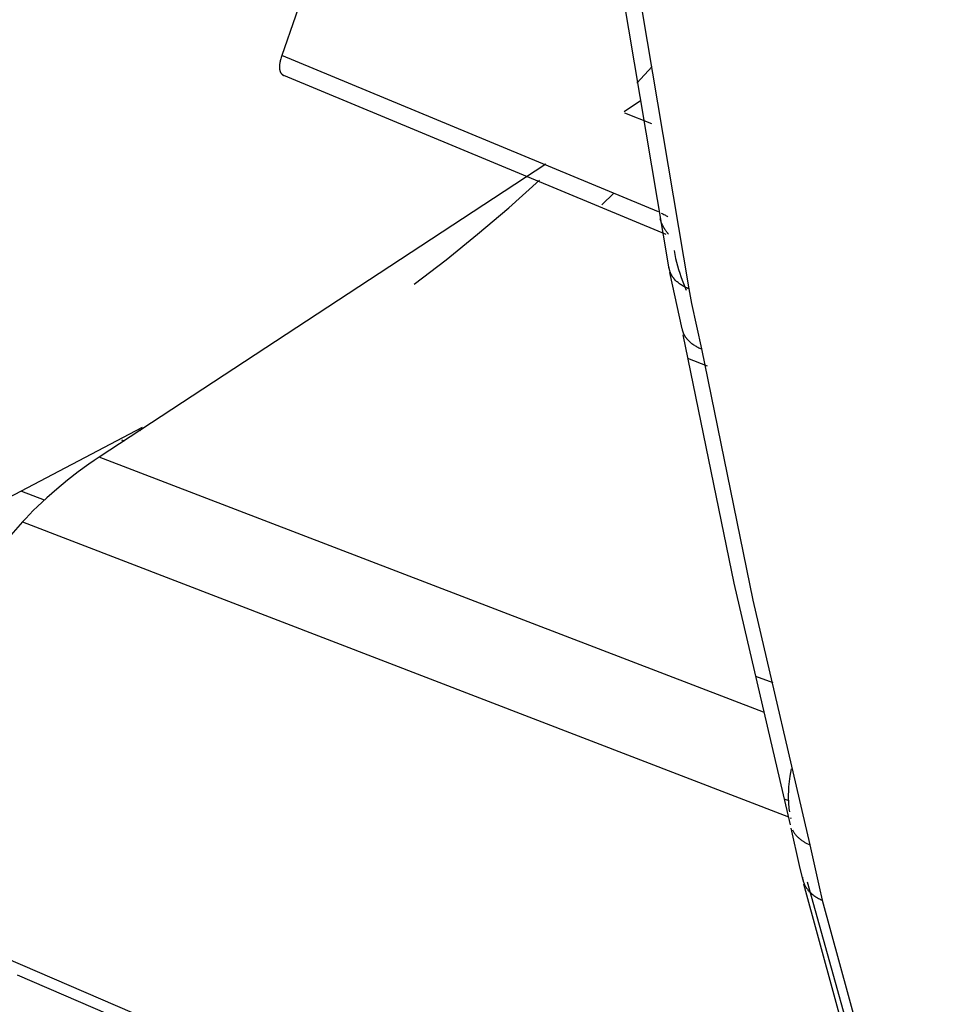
# Model space of a CAD drawing. Header units: millimetres. Extents: x -2637 to -1637, y 678 to 1678.
# Tile 24 of 256: x -2392.93 to -2385.45, y 1031.27 to 1039.2. Entities that reach past the tile are written whole.
import ezdxf

# ---------------------------------------------------------------- set-up
doc = ezdxf.new("R2010")
doc.units = ezdxf.units.MM
doc.layers.add('Make2D$B.SHOW mini', color=7, linetype='Continuous', true_color=0x000000)

msp = doc.modelspace()

# ---------------------------------------------------------------- linework, layer by layer
at = {"layer": 'Make2D$B.SHOW mini', "color": 18, "lineweight": -3, "true_color": 0x000000}
for points in [[(-2389.7991, 1043.0937), (-2389.9246, 1042.3374), (-2390.0675, 1041.6034), (-2390.2279, 1040.8927), (-2390.406, 1040.206), (-2390.5018, 1039.8719), (-2390.602, 1039.5441), (-2390.7068, 1039.2228), (-2390.8161, 1038.9079)], [(-2387.6941, 1037.1893), (-2388.1147, 1039.6804), (-2388.4666, 1042.2293)], [(-2388.3089, 1042.0693), (-2387.9569, 1039.5157), (-2387.5373, 1037.0281)], [(-2390.8161, 1038.9079), (-2390.8192, 1038.8989), (-2390.8221, 1038.8901), (-2390.8247, 1038.8816), (-2390.827, 1038.8733), (-2390.829, 1038.8654), (-2390.8307, 1038.8577), (-2390.8322, 1038.8503), (-2390.8334, 1038.8431), (-2390.8344, 1038.8362), (-2390.8351, 1038.8296), (-2390.8353, 1038.8264), (-2390.8355, 1038.8232), (-2390.8357, 1038.8201), (-2390.8357, 1038.817), (-2390.8357, 1038.8141), (-2390.8357, 1038.8111), (-2390.8356, 1038.8083), (-2390.8354, 1038.8055), (-2390.8352, 1038.8027), (-2390.8349, 1038.8), (-2390.8345, 1038.7974), (-2390.8341, 1038.7948), (-2390.8337, 1038.7926), (-2390.8333, 1038.7903), (-2390.8328, 1038.7882), (-2390.8322, 1038.786), (-2390.8317, 1038.784), (-2390.831, 1038.7819), (-2390.8303, 1038.7799), (-2390.8296, 1038.778), (-2390.8288, 1038.7761), (-2390.828, 1038.7742), (-2390.8272, 1038.7724), (-2390.8263, 1038.7707), (-2390.8253, 1038.769), (-2390.8243, 1038.7673), (-2390.8233, 1038.7657), (-2390.8222, 1038.7641), (-2390.8211, 1038.7626), (-2390.8199, 1038.7611), (-2390.8187, 1038.7597), (-2390.8181, 1038.759), (-2390.8175, 1038.7583), (-2390.8168, 1038.7577), (-2390.8162, 1038.757), (-2390.8155, 1038.7564), (-2390.8148, 1038.7557), (-2390.8141, 1038.7551), (-2390.8134, 1038.7545), (-2390.8127, 1038.7539), (-2390.812, 1038.7533), (-2390.8113, 1038.7528), (-2390.8105, 1038.7522), (-2390.8098, 1038.7517), (-2390.809, 1038.7511), (-2390.8083, 1038.7506), (-2390.8075, 1038.7501), (-2390.8059, 1038.7491), (-2390.8042, 1038.7482), (-2390.8025, 1038.7473), (-2390.8008, 1038.7465), (-2390.799, 1038.7457)], [(-2387.7819, 1037.6483), (-2390.8161, 1038.9079)], [(-2387.9557, 1038.6833), (-2387.8321, 1038.8181)], [(-2387.7195, 1037.4663), (-2390.799, 1038.7458)], [(-2387.9254, 1038.5427), (-2388.0586, 1038.4536)], [(-2388.055, 1038.4465), (-2387.8379, 1038.3593)], [(-2388.6895, 1038.0332), (-2392.2889, 1035.6723)], [(-2389.7495, 1037.0656), (-2389.4924, 1037.2631), (-2389.2385, 1037.4684), (-2388.9879, 1037.6816), (-2388.7409, 1037.9026)], [(-2388.2377, 1037.7056), (-2388.1409, 1037.7991)], [(-2387.7591, 1037.6387), (-2387.7519, 1037.6353), (-2387.7448, 1037.6318), (-2387.7379, 1037.6282), (-2387.7311, 1037.6244), (-2387.7245, 1037.6206), (-2387.718, 1037.6166), (-2387.7117, 1037.6126), (-2387.7056, 1037.6084)], [(-2387.7001, 1037.4696), (-2387.7023, 1037.4719), (-2387.7045, 1037.4742), (-2387.7067, 1037.4766), (-2387.7089, 1037.479), (-2387.7133, 1037.4842), (-2387.7176, 1037.4896), (-2387.7218, 1037.4952), (-2387.7259, 1037.5012), (-2387.73, 1037.5074), (-2387.7339, 1037.5139), (-2387.7378, 1037.5207), (-2387.7416, 1037.5277), (-2387.7452, 1037.535), (-2387.7488, 1037.5425), (-2387.7522, 1037.5502), (-2387.7555, 1037.5582), (-2387.7587, 1037.5663), (-2387.7618, 1037.5747), (-2387.7646, 1037.5827), (-2387.7672, 1037.5909)], [(-2387.656, 1037.3369), (-2387.6496, 1037.3046), (-2387.6427, 1037.273), (-2387.6353, 1037.2423), (-2387.6273, 1037.2123), (-2387.6188, 1037.1829), (-2387.6099, 1037.1543), (-2387.6006, 1037.1264), (-2387.591, 1037.0992), (-2387.5753, 1037.0581), (-2387.5593, 1037.0188)], [(-2387.5373, 1037.0281), (-2387.5453, 1037.0314), (-2387.5532, 1037.035), (-2387.561, 1037.0387), (-2387.5686, 1037.0425), (-2387.5761, 1037.0465), (-2387.5834, 1037.0506), (-2387.5906, 1037.0548), (-2387.5976, 1037.0592), (-2387.6044, 1037.0638), (-2387.611, 1037.0684), (-2387.6174, 1037.0732), (-2387.6236, 1037.0782), (-2387.6297, 1037.0833), (-2387.6354, 1037.0884), (-2387.641, 1037.0938), (-2387.6463, 1037.0992), (-2387.6514, 1037.1048), (-2387.6539, 1037.1076), (-2387.6563, 1037.1105), (-2387.6586, 1037.1133), (-2387.6609, 1037.1162), (-2387.6631, 1037.1192), (-2387.6652, 1037.1221), (-2387.6673, 1037.1251), (-2387.6693, 1037.1281), (-2387.6712, 1037.1312), (-2387.6731, 1037.1342), (-2387.6749, 1037.1373), (-2387.6766, 1037.1404), (-2387.6783, 1037.1435), (-2387.6798, 1037.1467), (-2387.6814, 1037.1498), (-2387.6828, 1037.153), (-2387.6842, 1037.1562), (-2387.6855, 1037.1594), (-2387.6867, 1037.1627), (-2387.6879, 1037.1659), (-2387.689, 1037.1692), (-2387.69, 1037.1725), (-2387.691, 1037.1758), (-2387.6919, 1037.1791), (-2387.6927, 1037.1824), (-2387.6934, 1037.1858), (-2387.6941, 1037.1891), (-2387.6946, 1037.1925), (-2387.6952, 1037.1959), (-2387.6956, 1037.1993)], [(-2387.5914, 1036.7052), (-2387.6885, 1037.1596)], [(-2387.5373, 1037.0281), (-2387.5141, 1036.9107), (-2387.4347, 1036.5441)], [(-2387.5919, 1036.708), (-2387.5913, 1036.7047), (-2387.5906, 1036.7014), (-2387.5899, 1036.6981), (-2387.589, 1036.6948), (-2387.5882, 1036.6916), (-2387.5872, 1036.6883), (-2387.5862, 1036.6851), (-2387.5851, 1036.6819), (-2387.5839, 1036.6787), (-2387.5827, 1036.6755), (-2387.5814, 1036.6724), (-2387.5801, 1036.6692), (-2387.5787, 1036.6661), (-2387.5772, 1036.663), (-2387.5756, 1036.66), (-2387.574, 1036.6569), (-2387.5723, 1036.6539), (-2387.5706, 1036.6509), (-2387.5688, 1036.6479), (-2387.5669, 1036.6449), (-2387.565, 1036.642), (-2387.563, 1036.6391), (-2387.5609, 1036.6362), (-2387.5588, 1036.6334), (-2387.5566, 1036.6305), (-2387.5544, 1036.6277), (-2387.5498, 1036.6222), (-2387.5449, 1036.6168), (-2387.5398, 1036.6115), (-2387.5345, 1036.6063), (-2387.529, 1036.6013), (-2387.5233, 1036.5963), (-2387.5175, 1036.5915), (-2387.5114, 1036.5868), (-2387.5051, 1036.5823), (-2387.4987, 1036.5779), (-2387.4922, 1036.5736), (-2387.4854, 1036.5694), (-2387.4786, 1036.5654), (-2387.4716, 1036.5615), (-2387.4644, 1036.5578), (-2387.4572, 1036.5541), (-2387.4498, 1036.5507), (-2387.4423, 1036.5473), (-2387.4347, 1036.5441)], [(-2386.7163, 1032.7105), (-2387.171, 1034.6579), (-2387.5815, 1036.6567)], [(-2387.4347, 1036.5441), (-2387.021, 1034.5222), (-2386.5617, 1032.5514)], [(-2387.386, 1036.4043), (-2387.5452, 1036.4684)], [(-2394.2613, 1034.6948), (-2391.9401, 1035.9145)], [(-2391.9661, 1035.8918), (-2391.9562, 1035.8878)], [(-2392.1094, 1035.8134), (-2392.085, 1035.8043)], [(-2392.2889, 1035.6723), (-2392.33, 1035.6451), (-2392.3716, 1035.6163), (-2392.4564, 1035.5541), (-2392.5433, 1035.4861), (-2392.6293, 1035.4151), (-2392.7107, 1035.3441), (-2392.7852, 1035.2752), (-2392.8192, 1035.2422), (-2392.8508, 1035.2104), (-2392.8797, 1035.18), (-2392.9057, 1035.1509)], [(-2386.9352, 1033.6182), (-2392.2889, 1035.6723)], [(-2392.7294, 1035.3272), (-2392.9123, 1035.3955)], [(-2392.9057, 1035.1509), (-2393.0575, 1034.9801), (-2393.2124, 1034.815), (-2393.3706, 1034.6556), (-2393.532, 1034.5019), (-2393.6965, 1034.354), (-2393.8642, 1034.2118)], [(-2392.9057, 1035.1509), (-2386.7325, 1032.7763)], [(-2386.9989, 1033.9094), (-2386.8601, 1033.8577)], [(-2386.7236, 1032.8174), (-2386.7255, 1032.8306), (-2386.7272, 1032.8443), (-2386.7287, 1032.8585), (-2386.73, 1032.8735), (-2386.731, 1032.8891), (-2386.7318, 1032.9054), (-2386.7324, 1032.9224), (-2386.7326, 1032.94), (-2386.7325, 1032.9584), (-2386.732, 1032.9774), (-2386.7311, 1032.9971), (-2386.7298, 1033.0173), (-2386.7281, 1033.0382), (-2386.726, 1033.0596), (-2386.7233, 1033.0816), (-2386.7202, 1033.1041), (-2386.7156, 1033.1326), (-2386.7101, 1033.1617)], [(-2386.7269, 1032.9037), (-2386.7676, 1032.9189)], [(-2386.7121, 1032.7607), (-2386.7143, 1032.7694)], [(-2386.6161, 1032.2632), (-2386.6453, 1032.3845), (-2386.7108, 1032.6841)], [(-2386.7023, 1032.6707), (-2386.6998, 1032.6658), (-2386.697, 1032.661), (-2386.6942, 1032.6563), (-2386.6912, 1032.6516), (-2386.6881, 1032.647), (-2386.6848, 1032.6425), (-2386.6814, 1032.638), (-2386.6779, 1032.6336), (-2386.6742, 1032.6292), (-2386.6704, 1032.625), (-2386.6665, 1032.6208), (-2386.6625, 1032.6167), (-2386.6583, 1032.6126), (-2386.6541, 1032.6087), (-2386.6497, 1032.6048), (-2386.6452, 1032.601), (-2386.6406, 1032.5973), (-2386.636, 1032.5936), (-2386.6312, 1032.5901), (-2386.6263, 1032.5866), (-2386.6213, 1032.5832), (-2386.6163, 1032.5799), (-2386.6112, 1032.5767), (-2386.6059, 1032.5735), (-2386.6006, 1032.5705), (-2386.5953, 1032.5675), (-2386.5843, 1032.5618), (-2386.5731, 1032.5565), (-2386.5617, 1032.5514)], [(-2386.5617, 1032.5514), (-2386.487, 1032.2137), (-2386.4608, 1032.1047)], [(-2386.6208, 1032.2894), (-2386.6204, 1032.2857), (-2386.6199, 1032.282), (-2386.6193, 1032.2783), (-2386.6186, 1032.2746), (-2386.6179, 1032.2709), (-2386.6171, 1032.2673), (-2386.6162, 1032.2636), (-2386.6152, 1032.26), (-2386.6142, 1032.2564), (-2386.6131, 1032.2528), (-2386.6119, 1032.2492), (-2386.6107, 1032.2457), (-2386.6094, 1032.2422), (-2386.608, 1032.2387), (-2386.6065, 1032.2352), (-2386.605, 1032.2317), (-2386.6034, 1032.2283), (-2386.6017, 1032.2249), (-2386.6, 1032.2215), (-2386.5981, 1032.2182), (-2386.5962, 1032.2148), (-2386.5943, 1032.2115), (-2386.5923, 1032.2083), (-2386.5902, 1032.205), (-2386.588, 1032.2018), (-2386.5858, 1032.1986), (-2386.5835, 1032.1955), (-2386.5812, 1032.1924), (-2386.5787, 1032.1893), (-2386.5763, 1032.1862), (-2386.5711, 1032.1802), (-2386.5657, 1032.1743), (-2386.5601, 1032.1686), (-2386.5542, 1032.163), (-2386.5481, 1032.1576), (-2386.5418, 1032.1523), (-2386.5353, 1032.1472), (-2386.5286, 1032.1422), (-2386.5217, 1032.1374), (-2386.5146, 1032.1327), (-2386.5074, 1032.1282), (-2386.5, 1032.1239), (-2386.4924, 1032.1197), (-2386.4847, 1032.1157), (-2386.4769, 1032.1118), (-2386.4689, 1032.1082), (-2386.4608, 1032.1047)], [(-2385.3158, 1027.8046), (-2385.6627, 1028.8857), (-2385.9939, 1029.9846), (-2386.6091, 1032.2346)], [(-2385.4794, 1028.5134), (-2386.0514, 1030.3535), (-2386.5797, 1032.2496)], [(-2386.4608, 1032.1047), (-2385.8427, 1029.8394), (-2385.5105, 1028.7359), (-2385.1631, 1027.6525)], [(-2393.0445, 1031.6413), (-2385.5061, 1028.3894)], [(-2385.3542, 1028.2263), (-2392.9459, 1031.5014)]]:
    msp.add_lwpolyline(points, dxfattribs=at)

doc.saveas('drawing.dxf')
